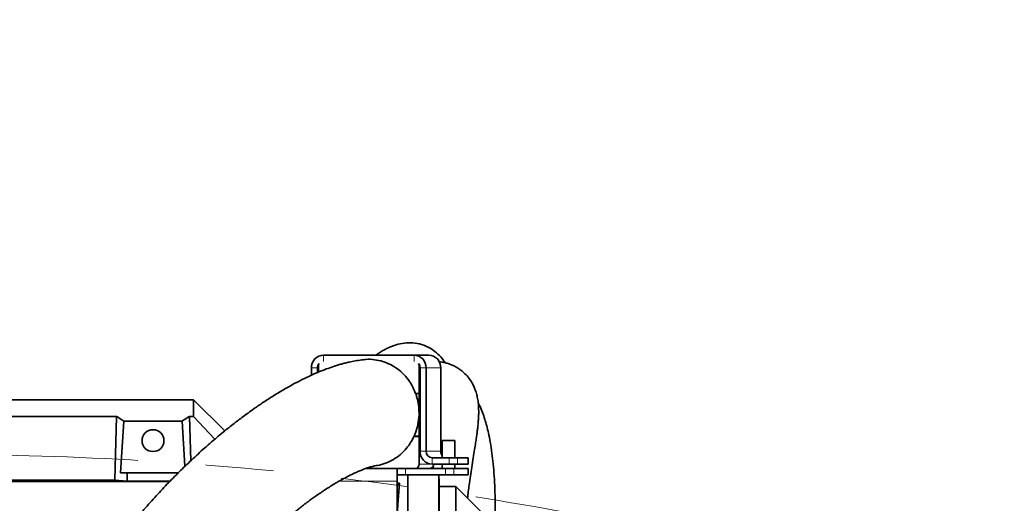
# Model space of a CAD drawing. Header units: millimetres. Extents: x 0 to 14900, y 0 to 10500.
# Tile 19 of 53: x 3789 to 4249, y 7461 to 7687. Entities that reach past the tile are written whole.
import ezdxf

# ---------------------------------------------------------------- set-up
doc = ezdxf.new("R2010")
doc.units = ezdxf.units.MM
doc.header["$LTSCALE"] = 25
doc.linetypes.add('PHANTOM', pattern=[12.7, 6.35, -1.27, 1.27, -1.27, 1.27, -1.27])
doc.styles.add('SLDTEXTSTYLE0', font='TXT', dxfattribs={"width": 0.605})
doc.dimstyles.new('SLDDIMSTYLE1', dxfattribs={"dimtxt": 87.5, "dimasz": 87.5, "dimexe": 0, "dimexo": 0.0625, "dimgap": 21.875, "dimtad": 1, "dimdec": 0, "dimrnd": 1e-09, "dimzin": 12, "dimdsep": 46, "dimtxsty": 'SLDTEXTSTYLE0', "dimsah": 1, "dimcen": 0.09, "dimadec": 0, "dimazin": 3, "dimtfac": 1, "dimtofl": 0, "dimtmove": 0, "dimatfit": 3, "dimfxl": 1, "dimfrac": 2, "dimtolj": 1, "dimtzin": 12, "dimarcsym": 0})

# ---------------------------------------------------------------- blocks, each defined once
blk = doc.blocks.new('_D_1')
at = {"color": 7, "linetype": 'Continuous', "lineweight": 0}
for p, q in [((3801.69, 8361.92), (6836.58, 8361.92)), ((6799.08, 8361.92), (6799.08, 5102.65)), ((3832.59, 5102.65), (6836.58, 5102.65))]:
    blk.add_line(p, q, dxfattribs=at)
at = {"color": 7, "linetype": 'Continuous', "lineweight": 18}
for points in [[(6799.08, 8361.92), (6786.58, 8274.42), (6811.58, 8274.42)], [(6799.08, 5102.65), (6811.58, 5190.15), (6786.58, 5190.15)]]:
    blk.add_solid(points, dxfattribs=at)
at = {"color": 7, "linetype": 'Continuous', "lineweight": 18, "insert": (6686.29, 6598.6), "char_height": 87.5, "attachment_point": 1, "rotation": 90, "style": 'SLDTEXTSTYLE0'}
blk.add_mtext('3259', dxfattribs=at)

msp = doc.modelspace()

# ---------------------------------------------------------------- linework, layer by layer
at = {"color": 7, "linetype": 'Continuous', "lineweight": 35}
for p, q in [((3973.6410845, 7530.6472299), (3931.3549166, 7530.6472299)), ((3973.6410845, 7530.6472299), (3980.4814874, 7530.6472299)), ((3925.7167608, 7524.6472299), (3925.7167608, 7521.2494921)), ((3928.5358387, 7524.6472299), (3928.5358387, 7522.4840345)), ((3929.005685, 7525.6472299), (3929.005685, 7522.6897916)), ((3975.9903161, 7512.7472299), (3975.9903161, 7525.6472299)), ((3976.4601624, 7485.6472299), (3976.4601624, 7524.6472299)), ((3979.2792402, 7485.6472299), (3979.2792402, 7524.6472299)), ((3986.1196431, 7485.6472299), (3986.1196431, 7524.6472299)), ((3975.9903161, 7512.7472299), (3974.3692087, 7512.7472299)), ((3974.4058144, 7512.6472299), (3975.9903161, 7512.6472299)), ((3976.4601624, 7512.7472299), (3975.9903161, 7512.7472299)), ((3975.9903161, 7503.7472299), (3975.9903161, 7512.6472299)), ((3976.4601624, 7512.6472299), (3975.9903161, 7512.6472299)), ((3621.1727308, 7509.6472299), (3870.6946825, 7509.6472299)), ((3870.6946825, 7501.9362224), (3870.6946825, 7509.6472299)), ((3885.181489, 7495.1604234), (3870.6946825, 7509.6472299)), ((3678.6859383, 7501.9362224), (3834.7034268, 7501.9362224)), ((3833.8004454, 7472.0931424), (3834.7034268, 7501.9362224)), ((3869.3128478, 7481.2171791), (3868.6859383, 7501.9362224)), ((3868.6859383, 7501.9362224), (3870.6946825, 7501.9362224)), ((3880.5071639, 7491.2639925), (3870.6946825, 7501.9362224)), ((3975.9903161, 7503.7472299), (3975.9876408, 7503.7472299)), ((3975.9878758, 7503.6472299), (3975.9903161, 7503.6472299)), ((3976.0529132, 7503.7472299), (3975.9903161, 7503.7472299)), ((3975.9903161, 7492.7472299), (3975.9903161, 7503.6472299)), ((3976.0480003, 7503.6472299), (3975.9903161, 7503.6472299)), ((3838.0445973, 7499.7603219), (3836.5853866, 7475.6472299)), ((3838.0445973, 7499.7603219), (3865.3447677, 7499.7603219)), ((3865.3447677, 7499.7603219), (3866.6226887, 7478.6429979)), ((3973.5930367, 7492.6472299), (3975.9903161, 7492.6472299)), ((3975.9903161, 7492.7472299), (3973.6388446, 7492.7472299)), ((3976.4601624, 7492.7472299), (3975.9903161, 7492.7472299)), ((3975.9903161, 7479.6472299), (3975.9903161, 7492.6472299)), ((3976.4601624, 7492.6472299), (3975.9903161, 7492.6472299)), ((3986.7471363, 7490.6472299), (3986.7471363, 7482.6472299)), ((3986.7471363, 7490.6472299), (3989.7471363, 7490.6472299)), ((3989.7471363, 7490.6472299), (3992.7471363, 7490.6472299)), ((3992.7471363, 7482.6472299), (3992.7471363, 7490.6472299)), ((3990.0857054, 7482.6472299), (3982.0983181, 7482.6472299)), ((3990.0857054, 7479.6472299), (3982.0983181, 7479.6472299)), ((3983.1946825, 7477.6472299), (3982.429637, 7478.4122754)), ((3986.7471363, 7479.6472299), (3986.7471363, 7477.6472299)), ((3990.0857054, 7482.6472299), (3993.9308437, 7482.6472299)), ((3993.9308437, 7479.6472299), (3990.0857054, 7479.6472299)), ((3992.7471363, 7477.6472299), (3992.7471363, 7479.6472299)), ((3993.9308437, 7482.6472299), (3998.7191257, 7482.6472299)), ((3993.9308437, 7479.6472299), (3998.7191257, 7479.6472299)), ((3998.7191257, 7482.6472299), (3998.9000478, 7482.6472299)), ((3998.9000478, 7479.6472299), (3998.7191257, 7479.6472299)), ((3998.9000478, 7479.6472299), (3998.9000478, 7482.6472299)), ((3836.5853866, 7475.6472299), (3839.6814864, 7475.6472299)), ((3839.5633625, 7471.7432944), (3839.6814864, 7475.6472299)), ((3863.7078786, 7475.6472299), (3839.6814864, 7475.6472299)), ((3965.6946825, 7477.6472299), (3951.1998349, 7477.6472299)), ((3965.6946825, 7477.6472299), (3965.6946825, 7471.6472299)), ((3965.6946825, 7477.6472299), (3969.7207429, 7477.6472299)), ((3969.7207429, 7474.6472299), (3965.6946825, 7474.6472299)), ((3969.7207429, 7477.6472299), (3988.3756047, 7477.6472299)), ((3969.7207429, 7474.6472299), (3988.3756047, 7474.6472299)), ((3970.6946825, 7235.1472299), (3970.6946825, 7474.6472299)), ((3985.1416199, 7249.5941673), (3985.1416199, 7474.6472299)), ((3985.3814054, 7471.1249127), (3985.1968086, 7474.6472299)), ((3988.3756047, 7477.6472299), (3992.2207429, 7477.6472299)), ((3992.2207429, 7474.6472299), (3988.3756047, 7474.6472299)), ((3992.2207429, 7477.6472299), (3998.7191257, 7477.6472299)), ((3992.2207429, 7474.6472299), (3998.7191257, 7474.6472299)), ((3998.7191257, 7477.6472299), (3998.9000478, 7477.6472299)), ((3998.9000478, 7474.6472299), (3998.7191257, 7474.6472299)), ((3998.9000478, 7474.6472299), (3998.9000478, 7477.6472299)), ((3633.1946825, 7471.468388), (3859.4697787, 7471.468388)), ((3833.8004454, 7472.0931424), (3679.5889196, 7472.0931424)), ((3839.5633625, 7471.7432944), (3833.8004454, 7472.0931424)), ((3859.7384339, 7471.7432944), (3839.5633625, 7471.7432944)), ((3965.6946825, 7446.6472299), (3965.6946825, 7471.6472299)), ((3966.8371266, 7470.789674), (3965.6946825, 7470.789674)), ((3966.8371266, 7470.789674), (3965.6946825, 7469.6472299)), ((3985.3814054, 7471.1249127), (3985.3814054, 7254.1695471)), ((3993.1946854, 7469.1472299), (3985.3814054, 7469.1472299)), ((4005.6946854, 7456.6472299), (3993.1946854, 7469.1472299)), ((3993.1946854, 7469.1472299), (3993.1946854, 7256.1472299))]:
    msp.add_line(p, q, dxfattribs=at)
at = {"color": 8, "linetype": 'Continuous', "lineweight": 18}
for p, q in [((3931.3549166, 7530.6472299), (3931.3549166, 7527.6472299)), ((3973.6410845, 7527.6472299), (3973.6410845, 7530.6472299)), ((3928.5358387, 7524.6472299), (3925.7167608, 7524.6472299)), ((3928.5358387, 7524.6472299), (3929.005685, 7524.6472299)), ((3975.9903161, 7525.6472299), (3976.2989366, 7525.6472299)), ((3979.2792402, 7524.6472299), (3976.4601624, 7524.6472299)), ((3979.2792402, 7524.6472299), (3986.1196431, 7524.6472299)), ((3976.4601624, 7485.6472299), (3979.2792402, 7485.6472299)), ((3979.2792402, 7485.6472299), (3986.1196431, 7485.6472299)), ((3975.9903161, 7479.6472299), (3982.0983181, 7479.6472299)), ((3982.0983181, 7482.6472299), (3982.0983181, 7479.6472299)), ((3990.0857054, 7479.6472299), (3990.0857054, 7482.6472299)), ((3993.9308437, 7482.6472299), (3993.9308437, 7479.6472299)), ((3998.7191257, 7479.6472299), (3998.7191257, 7482.6472299)), ((3969.7207429, 7477.6472299), (3969.7207429, 7474.6472299)), ((3988.3756047, 7474.6472299), (3988.3756047, 7477.6472299)), ((3992.2207429, 7477.6472299), (3992.2207429, 7474.6472299)), ((3998.7191257, 7474.6472299), (3998.7191257, 7477.6472299)), ((3965.6946825, 7471.6472299), (3938.5391612, 7471.6472299))]:
    msp.add_line(p, q, dxfattribs=at)
at = {"color": 7, "linetype": 'Continuous', "lineweight": 35}
msp.add_circle((3851.6946825, 7490.6472299), 5.1, dxfattribs=at)
at = {"color": 7, "linetype": 'Continuous', "lineweight": 18}
msp.add_arc((3751.6946825, 5882.6472299), 2479.27, 5.1503552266, 154.8240965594, dxfattribs=at)
at = {"color": 7, "linetype": 'Continuous', "lineweight": 35}
for centre, radius, start, end in [((3931.5416443, 7524.8226965), 5.8275257, 91.836206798, 181.725435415), ((3973.4543568, 7524.8226965), 5.8275257, 358.274564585, 88.163793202), ((3980.2947596, 7524.8226965), 5.8275257, 358.274564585, 88.163793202), ((3931.6452774, 7524.6598404), 3.1094643, 139.968130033, 180.232365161), ((3931.1039679, 7525.6505348), 2.0982855, 151.246772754, 180.090244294), ((3973.3507236, 7524.6598404), 3.1094643, 359.767634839, 40.031869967), ((3973.8920332, 7525.6505348), 2.0982855, 359.909755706, 28.753227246), ((3982.2850458, 7485.4717632), 5.8275257, 178.274564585, 268.163793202), ((3982.191682, 7485.5594965), 2.9137628, 178.274564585, 268.163793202), ((3989.233832, 7485.6349987), 3.1142129, 179.774968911, 217.013001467), ((3974.0486882, 7479.588741), 1.9425086, 271.836206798, 1.725435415), ((3980.8890911, 7479.588741), 1.9425086, 271.836206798, 1.725435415)]:
    msp.add_arc(centre, radius, start, end, dxfattribs=at)
at = {"color": 7, "linetype": 'PHANTOM', "lineweight": 18}
msp.add_arc((3751.6946825, 5882.6472299), 1601.47, 52.5938832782, 107.4061649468, dxfattribs=at)
at = {"color": 7, "linetype": 'Continuous', "lineweight": 35}
for centre, major_axis, ratio, start_param, end_param in [((3799.1475944, 7362.6472299), (13.289428, 146.8018055), 0.5742046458, 5.966267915, 6.0097856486), ((3904.2417706, 7362.6472299), (-13.289428, 146.8018055), 0.5742046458, 0.2733996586, 0.3169173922), ((3970.3766744, 7362.6472299), (0, 127.5), 0.0524077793, 0.5582638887, 0.7763614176)]:
    msp.add_ellipse(centre, major_axis=major_axis, ratio=ratio, start_param=start_param, end_param=end_param, dxfattribs=at)
for points, knots in [([(3988.1599453, 7527.0634319), (3987.696154, 7527.7364176), (3986.5145658, 7529.4509645), (3984.1855482, 7531.7618685), (3981.0218297, 7534.0581241), (3977.2176107, 7535.7303875), (3973.0705175, 7536.483214), (3969.1899967, 7536.3796987), (3965.8916535, 7535.6742601), (3963.4802805, 7534.8459874), (3961.7081341, 7534.0995733), (3959.9317035, 7533.2169648), (3958.1043789, 7532.1590345), (3956.7498642, 7531.3113662), (3955.9817102, 7530.7463251), (3955.8469936, 7530.6472299)], [0, 0, 0, 0, 0.0642011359, 0.1635634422, 0.2604407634, 0.3731507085, 0.485253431, 0.5962744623, 0.7043066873, 0.7568059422, 0.8104620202, 0.86596398, 0.9233077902, 0.9865499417, 1, 1, 1, 1]), ([(3950.0191704, 7528.4669406), (3949.7453615, 7528.4422931), (3948.3918026, 7528.3204498), (3946.2756227, 7527.9542477), (3943.6875908, 7527.4469763), (3941.5570581, 7526.9413014), (3939.6856353, 7526.4464591), (3937.8580188, 7525.9140926), (3935.4877986, 7525.162336), (3932.561077, 7524.1287419), (3929.0445204, 7522.73416), (3925.3111503, 7521.0962282), (3921.2243645, 7519.1302131), (3916.7747079, 7516.79645), (3912.1397365, 7514.1631852), (3907.5332952, 7511.3517786), (3903.1513746, 7508.5065288), (3899.3638939, 7505.9118241), (3896.2260021, 7503.6718165), (3893.796024, 7501.8844423), (3891.6303636, 7500.2526037), (3889.4346068, 7498.5619112), (3887.0265424, 7496.6629242), (3884.3240843, 7494.4757054), (3881.3819601, 7492.028064), (3878.250169, 7489.3436909), (3875.0742569, 7486.5379728), (3871.9752274, 7483.7195433), (3868.9667331, 7480.9063426), (3866.0512497, 7478.106457), (3862.2433585, 7474.3546326), (3857.500403, 7469.5026548), (3851.7623255, 7463.3286779), (3846.2182766, 7457.0480821), (3840.911259, 7450.7299056), (3835.7788397, 7444.3112007), (3830.7800587, 7437.7381143), (3825.8345375, 7430.8996205), (3821.0285374, 7423.8961247), (3817.2350122, 7418.0542833), (3814.4564419, 7413.5979863), (3812.6284487, 7410.5958468), (3810.857819, 7407.6182107), (3809.1441236, 7404.6673098), (3807.4874038, 7401.7463445), (3805.9414814, 7398.9553812), (3804.5986471, 7396.475747), (3803.5657369, 7394.5317073), (3802.8285848, 7393.1249033), (3802.2153235, 7391.9433123), (3801.5213623, 7390.5931887), (3800.6094164, 7388.7948935), (3799.311015, 7386.1883051), (3797.5890223, 7382.6375444), (3795.4194406, 7377.9900247), (3792.8631988, 7372.2467348), (3790.118635, 7365.6916829), (3787.4101006, 7358.7416047), (3784.9877209, 7352.0474999), (3782.8671391, 7345.7370344), (3781.0191544, 7339.8363251), (3779.4165422, 7334.3634949), (3777.9946664, 7329.1923395), (3776.7456279, 7324.3626791), (3775.6224918, 7319.7560206), (3774.5861611, 7315.2596695), (3773.5678356, 7310.5725246), (3772.3253735, 7304.4687639), (3770.8984639, 7296.7557306), (3769.3583268, 7287.2348537), (3767.9244258, 7276.847329), (3766.7395649, 7266.4597558), (3765.7811536, 7256.1268534), (3765.0272054, 7245.8855663), (3764.4320193, 7234.8891688), (3764.0282467, 7223.0625518), (3763.8550531, 7210.4186801), (3763.9482327, 7196.9823165), (3764.3323313, 7182.8663876), (3765.0160858, 7168.1037407), (3765.9978582, 7152.818643), (3767.2663103, 7137.0443207), (3768.8355108, 7120.8209592), (3770.2121551, 7108.0066956), (3771.1505702, 7100.5992555), (3771.383253, 7098.7625589)], [0, 0, 0, 0, 0.002282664, 0.0112842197, 0.0187885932, 0.0246362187, 0.0299911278, 0.035534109, 0.0412689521, 0.0519396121, 0.0631590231, 0.0752845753, 0.0887242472, 0.1038185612, 0.1199982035, 0.1356751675, 0.1506155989, 0.1647451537, 0.1746302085, 0.1830112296, 0.189886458, 0.1971363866, 0.2059209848, 0.2150543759, 0.2254320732, 0.2367767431, 0.247959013, 0.2588542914, 0.2694534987, 0.279748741, 0.2897332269, 0.3098840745, 0.3303213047, 0.3512264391, 0.3698115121, 0.3877998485, 0.4059182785, 0.4243835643, 0.4431200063, 0.4611881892, 0.4685770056, 0.4757811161, 0.4828015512, 0.4896394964, 0.4962962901, 0.5027689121, 0.5083969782, 0.5127225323, 0.5155032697, 0.5175364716, 0.5203548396, 0.5241836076, 0.529012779, 0.5368280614, 0.5463020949, 0.5573933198, 0.5710804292, 0.5842955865, 0.5964960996, 0.607715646, 0.6179927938, 0.6273614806, 0.6358509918, 0.6442020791, 0.6515446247, 0.6586954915, 0.6663103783, 0.6743874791, 0.6881887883, 0.7031697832, 0.7193518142, 0.7367636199, 0.7513791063, 0.7671001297, 0.7839787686, 0.8020241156, 0.8216025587, 0.842399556, 0.8644172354, 0.8876701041, 0.9121574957, 0.9373784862, 0.9636936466, 0.990997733, 1, 1, 1, 1]), ([(3974.3692087, 7512.7472299), (3973.9739234, 7513.7143093), (3973.1768485, 7515.6643814), (3971.3879291, 7518.6260892), (3969.0045492, 7521.5782344), (3965.9882122, 7524.2278948), (3962.6199259, 7526.3008431), (3959.0100633, 7527.7733), (3955.1487381, 7528.5392037), (3952.0946678, 7528.80163), (3950.4051126, 7528.458612), (3950.0329795, 7528.3830606)], [0, 0, 0, 0, 0.0971065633, 0.1958110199, 0.3233346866, 0.4545492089, 0.5775196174, 0.7037827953, 0.8314820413, 0.9628830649, 1, 1, 1, 1]), ([(3998.5973589, 7463.7445564), (3998.8495802, 7465.8107631), (3999.4547817, 7470.7685988), (4000.4179367, 7477.1203981), (4001.2721582, 7482.5798093), (4001.8806005, 7486.4003502), (4002.3710406, 7489.5174544), (4002.7507452, 7492.0092524), (4003.0128335, 7493.8465018), (4003.190445, 7495.1981685), (4003.3095278, 7496.1719027), (4003.4258717, 7497.1979473), (4003.5512267, 7498.4274292), (4003.6814548, 7499.9609521), (4003.790291, 7501.7571434), (4003.8436449, 7503.5655676), (4003.8304765, 7505.3659728), (4003.755147, 7506.9239872), (4003.6105505, 7508.4422758), (4003.4291422, 7509.7371919), (4003.2038787, 7510.9518571), (4002.9296027, 7512.1238397), (4002.5801397, 7513.352623), (4002.0706192, 7514.8292495), (4001.2512016, 7516.6910779), (4000.1290194, 7518.6803704), (3998.4758138, 7520.9109111), (3996.5356076, 7522.8332756), (3994.696262, 7524.2277286), (3993.0843029, 7525.2043928), (3991.494849, 7525.9800665), (3989.9307878, 7526.582408), (3988.2798909, 7527.0640485), (3986.7677708, 7527.3850757), (3985.7878805, 7527.4996066), (3985.3069123, 7527.5558227)], [0, 0, 0, 0, 0.0578181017, 0.1387337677, 0.1858819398, 0.2310395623, 0.2712257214, 0.3065357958, 0.3366856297, 0.3527867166, 0.3667245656, 0.3795611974, 0.3963844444, 0.4180491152, 0.4448879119, 0.4760001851, 0.5040398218, 0.5342145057, 0.5562641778, 0.5765227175, 0.5963569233, 0.6157190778, 0.6345634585, 0.6587953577, 0.6884980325, 0.7239444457, 0.7655824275, 0.804702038, 0.8379286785, 0.8666327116, 0.893619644, 0.9187358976, 0.9430253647, 0.9720346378, 1, 1, 1, 1]), ([(3975.9876408, 7503.7472299), (3975.935864, 7504.928909), (3975.8312281, 7507.3169691), (3975.1995436, 7510.2956666), (3974.611097, 7512.0390438), (3974.4058144, 7512.6472299)], [0, 0, 0, 0, 0.3894293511, 0.7869993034, 1, 1, 1, 1]), ([(4011.5371272, 7456.6472299), (4011.5422899, 7458.4341896), (4011.5535116, 7462.3183365), (4011.4014363, 7468.1562917), (4011.1017786, 7474.1154241), (4010.651139, 7479.6670281), (4010.0464004, 7484.9641987), (4009.3108235, 7489.7740537), (4008.4652556, 7494.0280851), (4007.6023437, 7497.5441696), (4006.669282, 7500.7514177), (4005.5714296, 7503.9072437), (4004.5544877, 7506.4702359), (4003.8280558, 7507.9040651), (4003.6103901, 7508.333693)], [0, 0, 0, 0, 0.0833744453, 0.1812232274, 0.2810812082, 0.379318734, 0.4688690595, 0.568832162, 0.6560038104, 0.7307898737, 0.799538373, 0.8767975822, 0.9630840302, 1, 1, 1, 1]), ([(3973.6388446, 7492.7472299), (3973.8613569, 7493.2627169), (3974.626333, 7495.0349122), (3975.5477662, 7498.2804431), (3975.959427, 7501.4567739), (3975.9828899, 7503.2633354), (3975.9878758, 7503.6472299)], [0, 0, 0, 0, 0.1509768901, 0.5190442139, 0.8977968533, 1, 1, 1, 1]), ([(3976.4601624, 7502.7614219), (3976.4155361, 7502.8051134), (3976.3133838, 7502.9051261), (3976.1925687, 7503.0804242), (3976.1037326, 7503.2839848), (3976.0615707, 7503.4430458), (3976.0484414, 7503.575452), (3976.0480815, 7503.6340106), (3976.0480003, 7503.6472299)], [0, 0, 0, 0, 0.2621072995, 0.5999804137, 0.7435910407, 0.8885511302, 0.9748409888, 1, 1, 1, 1]), ([(3976.0529132, 7503.7472299), (3976.0638597, 7503.8176891), (3976.0925351, 7504.0022638), (3976.2298261, 7504.3263577), (3976.3648092, 7504.480141), (3976.4601624, 7504.5887747)], [0, 0, 0, 0, 0.1534570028, 0.4019954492, 1, 1, 1, 1]), ([(3955.2121702, 7478.9090696), (3955.674254, 7478.9435954), (3957.4354267, 7479.0751861), (3960.4377479, 7480.0334831), (3964.0451116, 7481.739517), (3967.3539333, 7484.1339935), (3970.0062669, 7486.8490571), (3972.1117277, 7489.7234651), (3973.0963775, 7491.6669385), (3973.5930367, 7492.6472299)], [0, 0, 0, 0, 0.0592219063, 0.2257166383, 0.3970403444, 0.5635211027, 0.73483402, 0.8662498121, 1, 1, 1, 1]), ([(3820.8275974, 7105.7416121), (3820.5556982, 7107.7743984), (3819.510515, 7115.5884483), (3818.0024304, 7129.1961878), (3816.3874951, 7146.2187572), (3815.1977533, 7162.567843), (3814.3918447, 7178.126372), (3813.9408456, 7192.8285975), (3813.8005756, 7206.6260839), (3813.9331718, 7219.5144969), (3814.3065278, 7231.5041345), (3814.8884801, 7242.606284), (3815.6472083, 7252.8431972), (3816.5516828, 7262.292164), (3817.5770833, 7271.0425287), (3818.7023425, 7279.1698922), (3819.9014498, 7286.6901578), (3821.0732953, 7293.1987408), (3822.180044, 7298.7825475), (3823.1950285, 7303.5284296), (3824.2286595, 7308.0403866), (3825.3544769, 7312.6468521), (3826.578999, 7317.3276909), (3827.9478358, 7322.2141041), (3829.4537669, 7327.2394087), (3831.1941383, 7332.6442578), (3833.1990951, 7338.4085178), (3835.4903204, 7344.4865638), (3837.9553164, 7350.5325857), (3840.4127909, 7356.1478054), (3842.6570618, 7360.9843266), (3844.6061567, 7364.9913155), (3846.2202412, 7368.1879994), (3847.4858544, 7370.6241766), (3848.5884035, 7372.7032108), (3849.7908353, 7374.9277708), (3851.3399287, 7377.7248077), (3853.3039109, 7381.1646799), (3855.6982741, 7385.2107283), (3858.4333573, 7389.6480798), (3861.782632, 7394.8559678), (3865.477609, 7400.3229468), (3869.3452542, 7405.7552519), (3872.812111, 7410.4123867), (3875.9010761, 7414.4069229), (3878.2413274, 7417.3354847), (3879.9660019, 7419.4468386), (3881.2715849, 7421.0237941), (3882.7681009, 7422.8049262), (3884.569362, 7424.9108014), (3886.6921363, 7427.3405113), (3889.1162903, 7430.0478873), (3891.7027096, 7432.8582548), (3894.7588314, 7436.086993), (3898.0654377, 7439.4629372), (3901.5187526, 7442.8553156), (3904.5700891, 7445.7507958), (3907.2197159, 7448.1889787), (3911.5473797, 7452.0656666), (3915.509829, 7455.4123241), (3919.219552, 7458.3715025), (3920.7846628, 7459.5951587), (3922.2945632, 7460.7522598), (3923.7601918, 7461.8535427), (3925.3052475, 7462.9916459), (3927.0455324, 7464.244841), (3929.0182299, 7465.6260492), (3931.2021926, 7467.1055786), (3933.5066654, 7468.6083313), (3935.8223968, 7470.053173), (3937.9929577, 7471.3455018), (3939.9375802, 7472.4502957), (3941.7299603, 7473.4220509), (3943.3784857, 7474.273179), (3944.9889176, 7475.0635465), (3946.6002392, 7475.812191), (3948.3185411, 7476.5585041), (3950.0869703, 7477.2629034), (3951.6306176, 7477.8132551), (3952.8319838, 7478.1955694), (3953.6861429, 7478.4426436), (3954.4548718, 7478.6396046), (3954.9507387, 7478.7554074), (3955.192975, 7478.805359), (3955.2176621, 7478.8255525), (3955.2202515, 7478.8276705)], [0, 0, 0, 0, 0.0110235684, 0.0423747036, 0.072338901, 0.1007993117, 0.1276686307, 0.1528861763, 0.1764179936, 0.1982805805, 0.2185250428, 0.2372145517, 0.2544168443, 0.2702545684, 0.2850740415, 0.2989484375, 0.3119057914, 0.3239680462, 0.332984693, 0.3414465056, 0.3493594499, 0.3574142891, 0.3667414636, 0.3755232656, 0.3852537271, 0.3959752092, 0.4077479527, 0.4206457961, 0.4345905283, 0.4476206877, 0.4590377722, 0.4687418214, 0.4767067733, 0.4827825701, 0.487170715, 0.49266179, 0.5000742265, 0.5092700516, 0.5204176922, 0.5335635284, 0.5471210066, 0.5662910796, 0.5836078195, 0.5989697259, 0.6124001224, 0.6243987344, 0.6297871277, 0.6350763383, 0.6415516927, 0.6494130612, 0.6586676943, 0.669321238, 0.6810980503, 0.6924567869, 0.7092490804, 0.7243187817, 0.7376525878, 0.7492475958, 0.7591172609, 0.7945639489, 0.8017329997, 0.8088046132, 0.815605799, 0.8221179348, 0.8286749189, 0.8366644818, 0.8462069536, 0.8562769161, 0.8675624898, 0.879162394, 0.8898002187, 0.8994887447, 0.9082547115, 0.9171294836, 0.9251862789, 0.9341040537, 0.9440646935, 0.9549643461, 0.9658781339, 0.9731017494, 0.9795255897, 0.9852026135, 0.9914454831, 0.9991027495, 1, 1, 1, 1])]:
    msp.add_open_spline(points, degree=3, knots=knots, dxfattribs=at)

# ---------------------------------------------------------------- dimensions: what is measured, and where the dimension line sits
at = {"color": 7, "linetype": 'Continuous', "lineweight": 18}
dim = msp.add_linear_dim(base=(6799.0800417, 5102.6472299), p1=(3751.6946825, 8361.9172299), p2=(3782.5948561, 5102.6472299), angle=90, dimstyle='SLDDIMSTYLE1', dxfattribs=at)
dim.commit()
dim.dimension.update_dxf_attribs({"geometry": '_D_1', "text_midpoint": (6799.0800417, 6732.2822299), "dimtype": 160})

doc.saveas('drawing.dxf')
